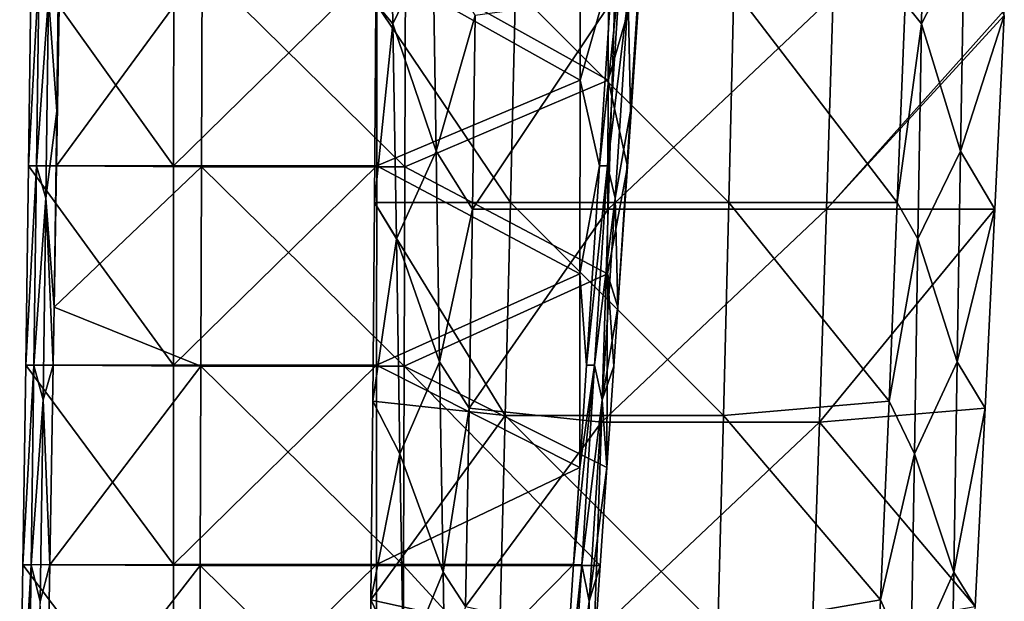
# Model space of a CAD drawing. Header units: millimetres. Extents: x -230 to 230, y 0 to 904.
# Tile 5 of 27: x -227 to -163, y 165 to 203. Entities that reach past the tile are written whole.
import ezdxf

# ---------------------------------------------------------------- set-up
doc = ezdxf.new("R2010")
doc.units = ezdxf.units.MM
doc.header["$LTSCALE"] = 81.481481
for name, color, linetype in [('10', 7, 'CONTINUOUS'), ('11', 7, 'CONTINUOUS'), ('12', 7, 'CONTINUOUS'), ('52', 7, 'CONTINUOUS'), ('54', 7, 'CONTINUOUS'), ('56', 7, 'CONTINUOUS'), ('57', 7, 'CONTINUOUS'), ('8', 7, 'CONTINUOUS')]:
    doc.layers.add(name, color=color, linetype=linetype)

msp = doc.modelspace()

# ---------------------------------------------------------------- linework, layer by layer
at = {"layer": '10', "linetype": 'Continuous'}
for points in [[(-194.867, 204.904, -457.745), (-195.19, 191.119, -459.45), (-203.9, 203.984, -456.152), (-194.867, 204.904, -457.745)], [(-195.19, 191.119, -459.45), (-194.867, 204.904, -457.745), (-181.088, 191.119, -462.115), (-195.19, 191.119, -459.45)], [(-194.867, 204.904, -457.745), (-180.765, 204.904, -460.411), (-181.088, 191.119, -462.115), (-194.867, 204.904, -457.745)], [(-180.765, 204.904, -460.411), (-170.189, 191.119, -464.176), (-181.088, 191.119, -462.115), (-180.765, 204.904, -460.411)], [(-169.676, 203.984, -462.621), (-170.189, 191.119, -464.176), (-180.765, 204.904, -460.411), (-169.676, 203.984, -462.621)], [(-203.9, 203.984, -456.152), (-195.19, 191.119, -459.45), (-203.99, 191.119, -457.786), (-203.9, 203.984, -456.152)], [(-203.99, 191.119, -457.786), (-195.532, 177.348, -461.261), (-204.097, 178.266, -459.513), (-203.99, 191.119, -457.786)], [(-195.19, 191.119, -459.45), (-195.532, 177.348, -461.261), (-203.99, 191.119, -457.786), (-195.19, 191.119, -459.45)], [(-195.532, 177.348, -461.261), (-195.19, 191.119, -459.45), (-181.43, 177.348, -463.927), (-195.532, 177.348, -461.261)], [(-195.19, 191.119, -459.45), (-181.088, 191.119, -462.115), (-181.43, 177.348, -463.927), (-195.19, 191.119, -459.45)], [(-181.088, 191.119, -462.115), (-170.719, 178.266, -465.823), (-181.43, 177.348, -463.927), (-181.088, 191.119, -462.115)], [(-170.189, 191.119, -464.176), (-170.719, 178.266, -465.823), (-181.088, 191.119, -462.115), (-170.189, 191.119, -464.176)], [(-204.097, 178.266, -459.513), (-195.532, 177.348, -461.261), (-204.222, 165.425, -461.334), (-204.097, 178.266, -459.513)], [(-170.719, 178.266, -465.823), (-171.267, 165.425, -467.564), (-181.43, 177.348, -463.927), (-170.719, 178.266, -465.823)], [(-195.532, 177.348, -461.261), (-195.895, 163.593, -463.179), (-204.222, 165.425, -461.334), (-195.532, 177.348, -461.261)], [(-195.895, 163.593, -463.179), (-195.532, 177.348, -461.261), (-181.793, 163.593, -465.845), (-195.895, 163.593, -463.179)], [(-195.532, 177.348, -461.261), (-181.43, 177.348, -463.927), (-181.793, 163.593, -465.845), (-195.532, 177.348, -461.261)], [(-181.43, 177.348, -463.927), (-171.267, 165.425, -467.564), (-181.793, 163.593, -465.845), (-181.43, 177.348, -463.927)], [(-204.222, 165.425, -461.334), (-195.895, 163.593, -463.179), (-204.366, 152.599, -463.247), (-204.222, 165.425, -461.334)], [(-171.267, 165.425, -467.564), (-171.832, 152.599, -469.397), (-181.793, 163.593, -465.845), (-171.267, 165.425, -467.564)]]:
    msp.add_3dface(points, dxfattribs=at)
at = {"layer": '11', "linetype": 'Continuous'}
for points in [[(-203.032, 216.579, -450.427), (-203.9, 203.984, -456.152), (-202.803, 202.675, -450.47), (-203.032, 216.579, -450.427)], [(-203.032, 216.579, -450.427), (-202.803, 202.675, -450.47), (-200.226, 208.044, -436.351), (-203.032, 216.579, -450.427)], [(-200.226, 208.044, -436.351), (-202.803, 202.675, -450.47), (-200.002, 194.432, -436.394), (-200.226, 208.044, -436.351)], [(-197.48, 203.204, -422.263), (-200.226, 208.044, -436.351), (-200.002, 194.432, -436.394), (-197.48, 203.204, -422.263)], [(-203.9, 203.984, -456.152), (-203.99, 191.119, -457.786), (-202.803, 202.675, -450.47), (-203.9, 203.984, -456.152)], [(-197.664, 190.675, -424.367), (-197.48, 203.204, -422.263), (-200.002, 194.432, -436.394), (-197.664, 190.675, -424.367)], [(-202.803, 202.675, -450.47), (-203.99, 191.119, -457.786), (-202.575, 188.772, -450.513), (-202.803, 202.675, -450.47)], [(-202.803, 202.675, -450.47), (-202.575, 188.772, -450.513), (-200.002, 194.432, -436.394), (-202.803, 202.675, -450.47)], [(-200.002, 194.432, -436.394), (-202.575, 188.772, -450.513), (-199.778, 180.819, -436.436), (-200.002, 194.432, -436.394)], [(-197.664, 190.675, -424.367), (-200.002, 194.432, -436.394), (-199.778, 180.819, -436.436), (-197.664, 190.675, -424.367)], [(-203.99, 191.119, -457.786), (-204.097, 178.266, -459.513), (-202.575, 188.772, -450.513), (-203.99, 191.119, -457.786)], [(-197.871, 177.824, -426.62), (-197.664, 190.675, -424.367), (-199.778, 180.819, -436.436), (-197.871, 177.824, -426.62)], [(-202.575, 188.772, -450.513), (-204.097, 178.266, -459.513), (-202.346, 174.869, -450.556), (-202.575, 188.772, -450.513)], [(-202.575, 188.772, -450.513), (-202.346, 174.869, -450.556), (-199.778, 180.819, -436.436), (-202.575, 188.772, -450.513)], [(-199.778, 180.819, -436.436), (-202.346, 174.869, -450.556), (-199.554, 167.207, -436.478), (-199.778, 180.819, -436.436)], [(-197.871, 177.824, -426.62), (-199.778, 180.819, -436.436), (-199.554, 167.207, -436.478), (-197.871, 177.824, -426.62)], [(-204.097, 178.266, -459.513), (-204.222, 165.425, -461.334), (-202.346, 174.869, -450.556), (-204.097, 178.266, -459.513)], [(-198.096, 164.989, -428.965), (-197.871, 177.824, -426.62), (-199.554, 167.207, -436.478), (-198.096, 164.989, -428.965)], [(-202.346, 174.869, -450.556), (-204.222, 165.425, -461.334), (-202.117, 160.966, -450.6), (-202.346, 174.869, -450.556)], [(-202.346, 174.869, -450.556), (-202.117, 160.966, -450.6), (-199.554, 167.207, -436.478), (-202.346, 174.869, -450.556)], [(-199.554, 167.207, -436.478), (-202.117, 160.966, -450.6), (-199.33, 153.595, -436.521), (-199.554, 167.207, -436.478)], [(-198.096, 164.989, -428.965), (-199.554, 167.207, -436.478), (-199.33, 153.595, -436.521), (-198.096, 164.989, -428.965)], [(-204.222, 165.425, -461.334), (-204.366, 152.599, -463.247), (-202.117, 160.966, -450.6), (-204.222, 165.425, -461.334)]]:
    msp.add_3dface(points, dxfattribs=at)
at = {"layer": '12', "linetype": 'Continuous'}
for points in [[(-168.623, 202.675, -456.932), (-169.676, 203.984, -462.621), (-168.394, 216.579, -456.975), (-168.623, 202.675, -456.932)], [(-168.623, 202.675, -456.932), (-168.394, 216.579, -456.975), (-165.868, 208.044, -442.846), (-168.623, 202.675, -456.932)], [(-166.092, 194.432, -442.804), (-168.623, 202.675, -456.932), (-165.868, 208.044, -442.846), (-166.092, 194.432, -442.804)], [(-163.282, 203.204, -428.728), (-166.092, 194.432, -442.804), (-165.868, 208.044, -442.846), (-163.282, 203.204, -428.728)], [(-170.189, 191.119, -464.176), (-169.676, 203.984, -462.621), (-168.623, 202.675, -456.932), (-170.189, 191.119, -464.176)], [(-163.282, 203.204, -428.728), (-163.878, 190.675, -430.754), (-166.092, 194.432, -442.804), (-163.282, 203.204, -428.728)], [(-168.851, 188.772, -456.888), (-170.189, 191.119, -464.176), (-168.623, 202.675, -456.932), (-168.851, 188.772, -456.888)], [(-168.851, 188.772, -456.888), (-168.623, 202.675, -456.932), (-166.092, 194.432, -442.804), (-168.851, 188.772, -456.888)], [(-166.316, 180.819, -442.762), (-168.851, 188.772, -456.888), (-166.092, 194.432, -442.804), (-166.316, 180.819, -442.762)], [(-163.878, 190.675, -430.754), (-166.316, 180.819, -442.762), (-166.092, 194.432, -442.804), (-163.878, 190.675, -430.754)], [(-170.719, 178.266, -465.823), (-170.189, 191.119, -464.176), (-168.851, 188.772, -456.888), (-170.719, 178.266, -465.823)], [(-163.878, 190.675, -430.754), (-164.508, 177.824, -432.927), (-166.316, 180.819, -442.762), (-163.878, 190.675, -430.754)], [(-169.08, 174.869, -456.845), (-170.719, 178.266, -465.823), (-168.851, 188.772, -456.888), (-169.08, 174.869, -456.845)], [(-169.08, 174.869, -456.845), (-168.851, 188.772, -456.888), (-166.316, 180.819, -442.762), (-169.08, 174.869, -456.845)], [(-166.54, 167.207, -442.719), (-169.08, 174.869, -456.845), (-166.316, 180.819, -442.762), (-166.54, 167.207, -442.719)], [(-164.508, 177.824, -432.927), (-166.54, 167.207, -442.719), (-166.316, 180.819, -442.762), (-164.508, 177.824, -432.927)], [(-171.267, 165.425, -467.564), (-170.719, 178.266, -465.823), (-169.08, 174.869, -456.845), (-171.267, 165.425, -467.564)], [(-164.508, 177.824, -432.927), (-165.155, 164.989, -435.192), (-166.54, 167.207, -442.719), (-164.508, 177.824, -432.927)], [(-169.309, 160.966, -456.802), (-171.267, 165.425, -467.564), (-169.08, 174.869, -456.845), (-169.309, 160.966, -456.802)], [(-169.309, 160.966, -456.802), (-169.08, 174.869, -456.845), (-166.54, 167.207, -442.719), (-169.309, 160.966, -456.802)], [(-166.764, 153.595, -442.677), (-169.309, 160.966, -456.802), (-166.54, 167.207, -442.719), (-166.764, 153.595, -442.677)], [(-165.155, 164.989, -435.192), (-166.764, 153.595, -442.677), (-166.54, 167.207, -442.719), (-165.155, 164.989, -435.192)], [(-171.832, 152.599, -469.397), (-171.267, 165.425, -467.564), (-169.309, 160.966, -456.802), (-171.832, 152.599, -469.397)]]:
    msp.add_3dface(points, dxfattribs=at)
at = {"layer": '52', "linetype": 'Continuous'}
for points in [[(-224.381, 209.68, -49.871), (-224.536, 197.015, -49.878), (-225.073, 204.438, -36.736), (-224.381, 209.68, -49.871)], [(-224.536, 197.015, -49.878), (-224.381, 209.68, -49.871), (-224.347, 206.388, -51.407), (-224.536, 197.015, -49.878)], [(-226.19, 206.386, -12.905), (-225.679, 206.384, -23.597), (-226.359, 193.485, -12.747), (-226.19, 206.386, -12.905)], [(-225.679, 206.384, -23.597), (-225.84, 193.484, -23.605), (-226.359, 193.485, -12.747), (-225.679, 206.384, -23.597)], [(-225.679, 206.384, -23.597), (-225.073, 204.438, -36.736), (-225.84, 193.484, -23.605), (-225.679, 206.384, -23.597)], [(-224.551, 193.487, -50.52), (-224.536, 197.015, -49.878), (-224.347, 206.388, -51.407), (-224.551, 193.487, -50.52)], [(-225.073, 204.438, -36.736), (-225.238, 191.399, -36.744), (-225.84, 193.484, -23.605), (-225.073, 204.438, -36.736)], [(-225.073, 204.438, -36.736), (-224.536, 197.015, -49.878), (-225.238, 191.399, -36.744), (-225.073, 204.438, -36.736)], [(-224.536, 197.015, -49.878), (-224.702, 184.35, -49.887), (-225.238, 191.399, -36.744), (-224.536, 197.015, -49.878)], [(-224.702, 184.35, -49.887), (-224.536, 197.015, -49.878), (-224.551, 193.487, -50.52), (-224.702, 184.35, -49.887)], [(-226.359, 193.485, -12.747), (-225.84, 193.484, -23.605), (-226.539, 180.585, -12.588), (-226.359, 193.485, -12.747)], [(-225.84, 193.484, -23.605), (-226.012, 180.584, -23.613), (-226.539, 180.585, -12.588), (-225.84, 193.484, -23.605)], [(-225.84, 193.484, -23.605), (-225.238, 191.399, -36.744), (-226.012, 180.584, -23.613), (-225.84, 193.484, -23.605)], [(-225.238, 191.399, -36.744), (-225.413, 178.359, -36.752), (-226.012, 180.584, -23.613), (-225.238, 191.399, -36.744)], [(-225.238, 191.399, -36.744), (-224.766, 180.587, -49.625), (-225.413, 178.359, -36.752), (-225.238, 191.399, -36.744)], [(-224.702, 184.35, -49.887), (-224.766, 180.587, -49.625), (-225.238, 191.399, -36.744), (-224.702, 184.35, -49.887)], [(-226.539, 180.585, -12.588), (-226.012, 180.584, -23.613), (-226.731, 167.685, -12.428), (-226.539, 180.585, -12.588)], [(-226.012, 180.584, -23.613), (-226.195, 167.683, -23.622), (-226.731, 167.685, -12.428), (-226.012, 180.584, -23.613)], [(-226.012, 180.584, -23.613), (-225.413, 178.359, -36.752), (-226.195, 167.683, -23.622), (-226.012, 180.584, -23.613)], [(-225.413, 178.359, -36.752), (-224.766, 180.587, -49.625), (-224.993, 167.686, -48.721), (-225.413, 178.359, -36.752)], [(-225.413, 178.359, -36.752), (-225.601, 165.32, -36.761), (-226.195, 167.683, -23.622), (-225.413, 178.359, -36.752)], [(-225.601, 165.32, -36.761), (-225.413, 178.359, -36.752), (-224.993, 167.686, -48.721), (-225.601, 165.32, -36.761)], [(-226.731, 167.685, -12.428), (-226.195, 167.683, -23.622), (-226.933, 154.785, -12.266), (-226.731, 167.685, -12.428)], [(-226.195, 167.683, -23.622), (-226.389, 154.783, -23.631), (-226.933, 154.785, -12.266), (-226.195, 167.683, -23.622)], [(-226.195, 167.683, -23.622), (-225.601, 165.32, -36.761), (-226.389, 154.783, -23.631), (-226.195, 167.683, -23.622)], [(-225.231, 154.786, -47.809), (-225.601, 165.32, -36.761), (-224.993, 167.686, -48.721), (-225.231, 154.786, -47.809)]]:
    msp.add_3dface(points, dxfattribs=at)
at = {"layer": '54', "linetype": 'Continuous'}
for points in [[(-186.622, 209.679, -48.063), (-187.588, 204.44, -34.941), (-187.438, 197.014, -48.102), (-186.622, 209.679, -48.063)], [(-186.622, 209.679, -48.063), (-187.438, 197.014, -48.102), (-186.763, 206.341, -49.604), (-186.622, 209.679, -48.063)], [(-189.442, 193.495, -10.98), (-188.092, 206.387, -21.797), (-188.603, 206.395, -11.106), (-189.442, 193.495, -10.98)], [(-188.923, 193.487, -21.837), (-188.092, 206.387, -21.797), (-189.442, 193.495, -10.98), (-188.923, 193.487, -21.837)], [(-188.092, 206.387, -21.797), (-188.923, 193.487, -21.837), (-187.588, 204.44, -34.941), (-188.092, 206.387, -21.797)], [(-187.438, 197.014, -48.102), (-187.638, 193.44, -48.75), (-186.763, 206.341, -49.604), (-187.438, 197.014, -48.102)], [(-187.588, 204.44, -34.941), (-188.923, 193.487, -21.837), (-188.429, 191.401, -34.981), (-187.588, 204.44, -34.941)], [(-187.588, 204.44, -34.941), (-188.429, 191.401, -34.981), (-187.438, 197.014, -48.102), (-187.588, 204.44, -34.941)], [(-187.438, 197.014, -48.102), (-188.429, 191.401, -34.981), (-188.255, 184.35, -48.142), (-187.438, 197.014, -48.102)], [(-187.438, 197.014, -48.102), (-188.255, 184.35, -48.142), (-187.638, 193.44, -48.75), (-187.438, 197.014, -48.102)], [(-190.284, 180.595, -10.852), (-188.923, 193.487, -21.837), (-189.442, 193.495, -10.98), (-190.284, 180.595, -10.852)], [(-189.756, 180.587, -21.877), (-188.923, 193.487, -21.837), (-190.284, 180.595, -10.852), (-189.756, 180.587, -21.877)], [(-188.923, 193.487, -21.837), (-189.756, 180.587, -21.877), (-188.429, 191.401, -34.981), (-188.923, 193.487, -21.837)], [(-188.429, 191.401, -34.981), (-189.756, 180.587, -21.877), (-189.271, 178.362, -35.022), (-188.429, 191.401, -34.981)], [(-188.429, 191.401, -34.981), (-189.271, 178.362, -35.022), (-188.255, 184.35, -48.142), (-188.429, 191.401, -34.981)], [(-188.255, 184.35, -48.142), (-189.271, 178.362, -35.022), (-188.514, 180.54, -47.886), (-188.255, 184.35, -48.142)], [(-190.592, 167.687, -21.917), (-189.756, 180.587, -21.877), (-191.127, 167.695, -10.723), (-190.592, 167.687, -21.917)], [(-191.127, 167.695, -10.723), (-189.756, 180.587, -21.877), (-190.717, 173.968, -10.786), (-191.127, 167.695, -10.723)], [(-190.717, 173.968, -10.786), (-189.756, 180.587, -21.877), (-190.284, 180.595, -10.852), (-190.717, 173.968, -10.786)], [(-189.756, 180.587, -21.877), (-190.592, 167.687, -21.917), (-189.271, 178.362, -35.022), (-189.756, 180.587, -21.877)], [(-188.514, 180.54, -47.886), (-189.271, 178.362, -35.022), (-188.962, 173.968, -47.443), (-188.514, 180.54, -47.886)], [(-189.271, 178.362, -35.022), (-190.592, 167.687, -21.917), (-190.116, 165.323, -35.062), (-189.271, 178.362, -35.022)], [(-189.271, 178.362, -35.022), (-190.116, 165.323, -35.062), (-188.962, 173.968, -47.443), (-189.271, 178.362, -35.022)], [(-188.962, 173.968, -47.443), (-190.116, 165.323, -35.062), (-189.393, 167.641, -47.014), (-188.962, 173.968, -47.443)], [(-191.972, 154.795, -10.593), (-190.592, 167.687, -21.917), (-191.127, 167.695, -10.723), (-191.972, 154.795, -10.593)], [(-191.429, 154.787, -21.957), (-190.592, 167.687, -21.917), (-191.972, 154.795, -10.593), (-191.429, 154.787, -21.957)], [(-190.592, 167.687, -21.917), (-191.429, 154.787, -21.957), (-190.116, 165.323, -35.062), (-190.592, 167.687, -21.917)], [(-189.393, 167.641, -47.014), (-190.116, 165.323, -35.062), (-190.274, 154.742, -46.133), (-189.393, 167.641, -47.014)], [(-190.116, 165.323, -35.062), (-191.429, 154.787, -21.957), (-190.962, 152.284, -35.103), (-190.116, 165.323, -35.062)], [(-190.116, 165.323, -35.062), (-190.962, 152.284, -35.103), (-190.274, 154.742, -46.133), (-190.116, 165.323, -35.062)]]:
    msp.add_3dface(points, dxfattribs=at)
at = {"layer": '56', "linetype": 'Continuous'}
for points in [[(-188.878, 199.022, -49.198), (-201.992, 206.331, -50.333), (-188.837, 211.55, -50.063), (-188.878, 199.022, -49.198)], [(-186.763, 206.341, -49.604), (-188.878, 199.022, -49.198), (-188.837, 211.55, -50.063), (-186.763, 206.341, -49.604)], [(-224.551, 193.487, -50.52), (-224.347, 206.388, -51.407), (-215.129, 206.331, -50.962), (-224.551, 193.487, -50.52)], [(-215.172, 193.43, -50.067), (-224.551, 193.487, -50.52), (-215.129, 206.331, -50.962), (-215.172, 193.43, -50.067)], [(-215.172, 193.43, -50.067), (-215.129, 206.331, -50.962), (-202.034, 193.43, -49.438), (-215.172, 193.43, -50.067)], [(-202.034, 193.43, -49.438), (-215.129, 206.331, -50.962), (-201.992, 206.331, -50.333), (-202.034, 193.43, -49.438)], [(-202.034, 193.43, -49.438), (-201.992, 206.331, -50.333), (-188.878, 199.022, -49.198), (-202.034, 193.43, -49.438)], [(-186.763, 206.341, -49.604), (-187.638, 193.44, -48.75), (-188.878, 199.022, -49.198), (-186.763, 206.341, -49.604)], [(-188.92, 186.495, -48.325), (-202.034, 193.43, -49.438), (-188.878, 199.022, -49.198), (-188.92, 186.495, -48.325)], [(-187.638, 193.44, -48.75), (-188.92, 186.495, -48.325), (-188.878, 199.022, -49.198), (-187.638, 193.44, -48.75)], [(-224.702, 184.35, -49.887), (-224.551, 193.487, -50.52), (-215.172, 193.43, -50.067), (-224.702, 184.35, -49.887)], [(-215.215, 180.531, -49.164), (-224.702, 184.35, -49.887), (-215.172, 193.43, -50.067), (-215.215, 180.531, -49.164)], [(-215.215, 180.531, -49.164), (-215.172, 193.43, -50.067), (-202.078, 180.531, -48.535), (-215.215, 180.531, -49.164)], [(-202.078, 180.531, -48.535), (-215.172, 193.43, -50.067), (-202.034, 193.43, -49.438), (-202.078, 180.531, -48.535)], [(-202.078, 180.531, -48.535), (-202.034, 193.43, -49.438), (-188.92, 186.495, -48.325), (-202.078, 180.531, -48.535)], [(-187.638, 193.44, -48.75), (-188.255, 184.35, -48.142), (-188.92, 186.495, -48.325), (-187.638, 193.44, -48.75)], [(-188.962, 173.968, -47.443), (-202.078, 180.531, -48.535), (-188.92, 186.495, -48.325), (-188.962, 173.968, -47.443)], [(-188.514, 180.54, -47.886), (-188.962, 173.968, -47.443), (-188.92, 186.495, -48.325), (-188.514, 180.54, -47.886)], [(-188.255, 184.35, -48.142), (-188.514, 180.54, -47.886), (-188.92, 186.495, -48.325), (-188.255, 184.35, -48.142)], [(-224.766, 180.587, -49.625), (-224.702, 184.35, -49.887), (-215.215, 180.531, -49.164), (-224.766, 180.587, -49.625)], [(-224.993, 167.686, -48.721), (-224.766, 180.587, -49.625), (-215.215, 180.531, -49.164), (-224.993, 167.686, -48.721)], [(-215.259, 167.631, -48.251), (-224.993, 167.686, -48.721), (-215.215, 180.531, -49.164), (-215.259, 167.631, -48.251)], [(-215.259, 167.631, -48.251), (-215.215, 180.531, -49.164), (-202.121, 167.631, -47.622), (-215.259, 167.631, -48.251)], [(-202.121, 167.631, -47.622), (-215.215, 180.531, -49.164), (-202.078, 180.531, -48.535), (-202.121, 167.631, -47.622)], [(-189.393, 167.641, -47.014), (-202.121, 167.631, -47.622), (-202.078, 180.531, -48.535), (-189.393, 167.641, -47.014)], [(-188.962, 173.968, -47.443), (-189.393, 167.641, -47.014), (-202.078, 180.531, -48.535), (-188.962, 173.968, -47.443)], [(-225.231, 154.786, -47.809), (-224.993, 167.686, -48.721), (-215.259, 167.631, -48.251), (-225.231, 154.786, -47.809)], [(-215.303, 154.733, -47.33), (-225.231, 154.786, -47.809), (-215.259, 167.631, -48.251), (-215.303, 154.733, -47.33)], [(-215.303, 154.733, -47.33), (-215.259, 167.631, -48.251), (-202.165, 154.733, -46.701), (-215.303, 154.733, -47.33)], [(-202.165, 154.733, -46.701), (-215.259, 167.631, -48.251), (-202.121, 167.631, -47.622), (-202.165, 154.733, -46.701)], [(-190.274, 154.742, -46.133), (-202.165, 154.733, -46.701), (-202.121, 167.631, -47.622), (-190.274, 154.742, -46.133)], [(-189.393, 167.641, -47.014), (-190.274, 154.742, -46.133), (-202.121, 167.631, -47.622), (-189.393, 167.641, -47.014)]]:
    msp.add_3dface(points, dxfattribs=at)
at = {"layer": '57', "linetype": 'Continuous'}
for points in [[(-190.694, 211.561, -11.272), (-203.835, 206.398, -11.835), (-190.701, 199.03, -11.111), (-190.694, 211.561, -11.272)], [(-188.603, 206.395, -11.106), (-190.694, 211.561, -11.272), (-190.701, 199.03, -11.111), (-188.603, 206.395, -11.106)], [(-226.19, 206.386, -12.905), (-226.359, 193.485, -12.747), (-216.98, 193.498, -12.298), (-226.19, 206.386, -12.905)], [(-216.972, 206.398, -12.464), (-226.19, 206.386, -12.905), (-216.98, 193.498, -12.298), (-216.972, 206.398, -12.464)], [(-216.972, 206.398, -12.464), (-216.98, 193.498, -12.298), (-203.835, 206.398, -11.835), (-216.972, 206.398, -12.464)], [(-203.835, 206.398, -11.835), (-216.98, 193.498, -12.298), (-203.842, 193.498, -11.669), (-203.835, 206.398, -11.835)], [(-203.835, 206.398, -11.835), (-203.842, 193.498, -11.669), (-190.701, 199.03, -11.111), (-203.835, 206.398, -11.835)], [(-189.442, 193.495, -10.98), (-188.603, 206.395, -11.106), (-190.701, 199.03, -11.111), (-189.442, 193.495, -10.98)], [(-190.701, 199.03, -11.111), (-203.842, 193.498, -11.669), (-190.709, 186.499, -10.95), (-190.701, 199.03, -11.111)], [(-189.442, 193.495, -10.98), (-190.701, 199.03, -11.111), (-190.709, 186.499, -10.95), (-189.442, 193.495, -10.98)], [(-226.359, 193.485, -12.747), (-226.539, 180.585, -12.588), (-216.988, 180.598, -12.131), (-226.359, 193.485, -12.747)], [(-216.98, 193.498, -12.298), (-226.359, 193.485, -12.747), (-216.988, 180.598, -12.131), (-216.98, 193.498, -12.298)], [(-216.98, 193.498, -12.298), (-216.988, 180.598, -12.131), (-203.842, 193.498, -11.669), (-216.98, 193.498, -12.298)], [(-203.842, 193.498, -11.669), (-216.988, 180.598, -12.131), (-203.851, 180.598, -11.502), (-203.842, 193.498, -11.669)], [(-203.842, 193.498, -11.669), (-203.851, 180.598, -11.502), (-190.709, 186.499, -10.95), (-203.842, 193.498, -11.669)], [(-190.284, 180.595, -10.852), (-189.442, 193.495, -10.98), (-190.709, 186.499, -10.95), (-190.284, 180.595, -10.852)], [(-203.851, 180.598, -11.502), (-190.717, 173.968, -10.786), (-190.709, 186.499, -10.95), (-203.851, 180.598, -11.502)], [(-190.717, 173.968, -10.786), (-190.284, 180.595, -10.852), (-190.709, 186.499, -10.95), (-190.717, 173.968, -10.786)], [(-226.539, 180.585, -12.588), (-226.731, 167.685, -12.428), (-216.996, 167.698, -11.962), (-226.539, 180.585, -12.588)], [(-216.988, 180.598, -12.131), (-226.539, 180.585, -12.588), (-216.996, 167.698, -11.962), (-216.988, 180.598, -12.131)], [(-216.988, 180.598, -12.131), (-216.996, 167.698, -11.962), (-203.851, 180.598, -11.502), (-216.988, 180.598, -12.131)], [(-203.851, 180.598, -11.502), (-216.996, 167.698, -11.962), (-203.859, 167.698, -11.333), (-203.851, 180.598, -11.502)], [(-190.717, 173.968, -10.786), (-203.851, 180.598, -11.502), (-203.859, 167.698, -11.333), (-190.717, 173.968, -10.786)], [(-191.127, 167.695, -10.723), (-190.717, 173.968, -10.786), (-203.859, 167.698, -11.333), (-191.127, 167.695, -10.723)], [(-226.731, 167.685, -12.428), (-226.933, 154.785, -12.266), (-217.005, 154.798, -11.791), (-226.731, 167.685, -12.428)], [(-216.996, 167.698, -11.962), (-226.731, 167.685, -12.428), (-217.005, 154.798, -11.791), (-216.996, 167.698, -11.962)], [(-216.996, 167.698, -11.962), (-217.005, 154.798, -11.791), (-203.859, 167.698, -11.333), (-216.996, 167.698, -11.962)], [(-203.859, 167.698, -11.333), (-217.005, 154.798, -11.791), (-203.867, 154.798, -11.162), (-203.859, 167.698, -11.333)], [(-191.127, 167.695, -10.723), (-203.859, 167.698, -11.333), (-203.867, 154.798, -11.162), (-191.127, 167.695, -10.723)], [(-191.972, 154.795, -10.593), (-191.127, 167.695, -10.723), (-203.867, 154.798, -11.162), (-191.972, 154.795, -10.593)]]:
    msp.add_3dface(points, dxfattribs=at)
at = {"layer": '8', "linetype": 'Continuous'}
for points in [[(-197.48, 203.204, -422.263), (-197.664, 190.675, -424.367), (-188.443, 204.462, -423.762), (-197.48, 203.204, -422.263)], [(-188.443, 204.462, -423.762), (-197.664, 190.675, -424.367), (-188.872, 190.675, -426.029), (-188.443, 204.462, -423.762)], [(-188.443, 204.462, -423.762), (-188.872, 190.675, -426.029), (-174.341, 204.462, -426.428), (-188.443, 204.462, -423.762)], [(-188.872, 190.675, -426.029), (-174.77, 190.675, -428.695), (-174.341, 204.462, -426.428), (-188.872, 190.675, -426.029)], [(-174.77, 190.675, -428.695), (-163.266, 203.542, -428.675), (-174.341, 204.462, -426.428), (-174.77, 190.675, -428.695)], [(-163.282, 203.204, -428.728), (-163.266, 203.542, -428.675), (-174.77, 190.675, -428.695), (-163.282, 203.204, -428.728)], [(-163.878, 190.675, -430.754), (-163.282, 203.204, -428.728), (-174.77, 190.675, -428.695), (-163.878, 190.675, -430.754)], [(-197.664, 190.675, -424.367), (-197.871, 177.824, -426.62), (-188.872, 190.675, -426.029), (-197.664, 190.675, -424.367)], [(-188.872, 190.675, -426.029), (-197.871, 177.824, -426.62), (-189.321, 176.907, -428.403), (-188.872, 190.675, -426.029)], [(-188.872, 190.675, -426.029), (-189.321, 176.907, -428.403), (-174.77, 190.675, -428.695), (-188.872, 190.675, -426.029)], [(-189.321, 176.907, -428.403), (-175.218, 176.907, -431.069), (-174.77, 190.675, -428.695), (-189.321, 176.907, -428.403)], [(-164.508, 177.824, -432.927), (-163.878, 190.675, -430.754), (-175.218, 176.907, -431.069), (-164.508, 177.824, -432.927)], [(-175.218, 176.907, -431.069), (-163.878, 190.675, -430.754), (-174.77, 190.675, -428.695), (-175.218, 176.907, -431.069)], [(-197.871, 177.824, -426.62), (-198.096, 164.989, -428.965), (-189.321, 176.907, -428.403), (-197.871, 177.824, -426.62)], [(-165.155, 164.989, -435.192), (-164.508, 177.824, -432.927), (-175.218, 176.907, -431.069), (-165.155, 164.989, -435.192)], [(-189.321, 176.907, -428.403), (-198.096, 164.989, -428.965), (-189.79, 163.158, -430.884), (-189.321, 176.907, -428.403)], [(-189.321, 176.907, -428.403), (-189.79, 163.158, -430.884), (-175.218, 176.907, -431.069), (-189.321, 176.907, -428.403)], [(-189.79, 163.158, -430.884), (-175.687, 163.158, -433.55), (-175.218, 176.907, -431.069), (-189.79, 163.158, -430.884)], [(-175.687, 163.158, -433.55), (-165.155, 164.989, -435.192), (-175.218, 176.907, -431.069), (-175.687, 163.158, -433.55)]]:
    msp.add_3dface(points, dxfattribs=at)

doc.saveas('drawing.dxf')
